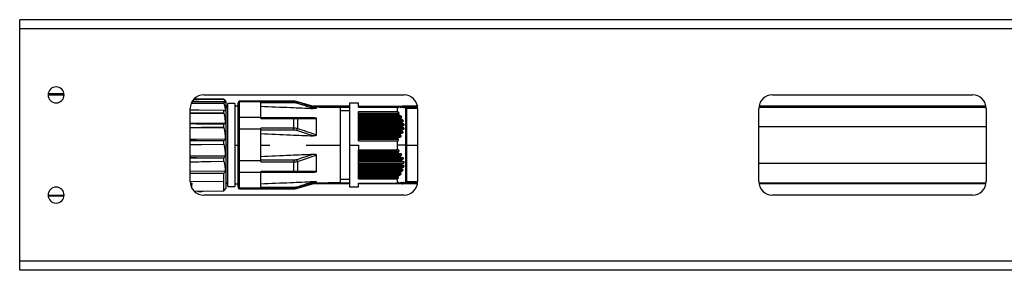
# Model space of a CAD drawing. Header units: millimetres. Extents: x -420 to 2302, y 443 to 882.
# Tile 2 of 16: x -155 to 62, y 443 to 498. Entities that reach past the tile are written whole.
import ezdxf

# ---------------------------------------------------------------- set-up
doc = ezdxf.new("R2010")
doc.units = ezdxf.units.MM

# ---------------------------------------------------------------- blocks, each defined once
blk = doc.blocks.new('Drawing View3')
at = {"color": 7, "linetype": 'Continuous', "lineweight": 25}
for p, q in [((837.5, 31.5), (-162.5, 31.5)), ((-162.5, 29.5), (-162.5, 31.5)), ((837.5, 29.5), (-162.5, 29.5)), ((-162.5, -21.5), (-162.5, 29.5)), ((-152.76, 15.2), (-156.24, 15.2)), ((-156.25, 15), (-152.75, 15)), ((-117.59, 13.15), (-124.76, 13.18)), ((-117.59, 13.98), (-124.19, 14.05)), ((-117.64, 14.04), (-124.11, 14.13)), ((-122, 15), (-78, 15)), ((-117.64, 14.04), (-117.64, 14.04)), ((-117.64, 14.04), (-117.2, 13.54)), ((-117.64, 13.22), (-117.64, 13.46)), ((-117.59, 13.98), (-117.6, 13.99)), ((-117.59, 13.15), (-117.6, 13.15)), ((-117.2, 13.54), (-117.2, -5.54)), ((-115.2, 13.1), (-116.7, 13.1)), ((-116.7, -5.1), (-116.7, 13.1)), ((-115.2, 13.1), (-115.2, -5.1)), ((-114.5, 13.3), (-114.5, 13.2)), ((-114.5, 9.78), (-114.5, 13.2)), ((-102.22, 13.6), (-114.2, 13.6)), ((-114.2, 13.6), (-114.2, 13.49)), ((-114.2, 10.01), (-114.2, 13.49)), ((-109.5, 13.49), (-114.2, 13.49)), ((-102.22, 13.52), (-109.5, 13.52)), ((-109.5, 13.52), (-109.5, 13.49)), ((-109.5, 10.01), (-109.5, 13.49)), ((-102.22, 13.28), (-109.5, 13.28)), ((-102.22, 13.52), (-102.22, 13.6)), ((-102.22, 13.28), (-102.22, 13.52)), ((-97.3, 12.32), (-101.4, 13.49)), ((-101.4, 13.49), (-101.4, 13.4)), ((-88, 13.15), (-90, 13.15)), ((-90, 13.15), (-90, 4)), ((-88, 12.33), (-88, 13.15)), ((3, 15), (47, 15)), ((-125, -4), (-125, 12)), ((-117.59, 11), (-125, 10.98)), ((-117.64, 11.07), (-117.64, 11.54)), ((-117.59, 11), (-117.6, 11)), ((-116.7, 12.5), (-117.2, 12.5)), ((-117.2, 12.3), (-116.7, 12.3)), ((-116.7, 12.2), (-117.2, 12.2)), ((-114.5, 12.5), (-115.2, 12.5)), ((-90, 12.5), (-97.92, 12.5)), ((-92, 12.14), (-97.3, 12.32)), ((-97.3, 12.32), (-97.3, 12.05)), ((-96.61, 12.3), (-90, 12.3)), ((-92, 12.14), (-92, 4)), ((-90, 11.5), (-92, 11.5)), ((-88, 12.5), (-79.36, 12.5)), ((-88, 12.37), (-79.3, 12.37)), ((-88, 12.33), (-79.5, 12.33)), ((-88, 11.34), (-79.5, 11.34)), ((-88, 4.89), (-88, 11.34)), ((-79.17, 10.94), (-88, 10.94)), ((-79.5, 12.33), (-79.5, 11.34)), ((-79.28, 12.5), (-78.84, 12.5)), ((-78.95, 12.37), (-78.73, 12.37)), ((-78.78, 12.5), (-78.51, 12.5)), ((-78.49, 12.37), (-78.35, 12.37)), ((-78.47, 12.5), (-78.37, 12.5)), ((-78.37, 12.5), (-78.36, 12.5)), ((-77.62, 12.07), (-78.36, 12.5)), ((-75.04, 12.5), (-78.36, 12.5)), ((-78.22, 12.37), (-78.17, 12.37)), ((-78.02, 12.3), (-75.02, 12.3)), ((-77.62, 4), (-77.62, 12.07)), ((-75, 12), (-77.37, 12)), ((-77.37, 4), (-77.37, 12)), ((-75, 12), (-75, -4)), ((0, -4), (0, 12)), ((0.02, 12.3), (49.98, 12.3)), ((49.96, 12.5), (0.04, 12.5)), ((50, 12), (50, -4)), ((-117.32, 8.69), (-125, 8.78)), ((-114.5, 7.42), (-114.5, 9.78)), ((-114.2, 7.47), (-114.2, 10.01)), ((-109.5, 10.01), (-114.2, 10.01)), ((-109.5, 9.82), (-109.5, 10.01)), ((-109.5, 10.01), (-102.22, 10.01)), ((-109.5, 9.82), (-102.22, 9.82)), ((-102.22, 10.01), (-102.22, 9.82)), ((-102.22, 7.7), (-102.22, 9.82)), ((-101.4, 9.81), (-101.4, 7.59)), ((-97.3, 9.85), (-97.3, 6.2)), ((-79.24, 10.82), (-88, 10.82)), ((-88, 10.7), (-79.17, 10.7)), ((-88, 10.45), (-78.85, 10.45)), ((-78.64, 10.08), (-88, 10.08)), ((-78.76, 9.95), (-88, 9.95)), ((-88, 9.84), (-78.71, 9.84)), ((-88, 9.59), (-78.42, 9.59)), ((-78.3, 9.21), (-88, 9.21)), ((-78.46, 9.09), (-88, 9.09)), ((-88, 8.97), (-78.44, 8.97)), ((-88, 8.72), (-78.19, 8.72)), ((-117.59, 7.85), (-125, 7.78)), ((-117.64, 7.92), (-117.64, 8.53)), ((-117.59, 7.85), (-117.6, 7.85)), ((-114.5, 0.58), (-114.5, 7.42)), ((-114.2, 0.53), (-114.2, 7.47)), ((-109.5, 7.47), (-114.2, 7.47)), ((-102.22, 7.7), (-109.5, 7.7)), ((-109.5, 7.47), (-109.5, 7.7)), ((-109.5, 0.53), (-109.5, 7.47)), ((-102.22, 7.26), (-109.5, 7.26)), ((-102.22, 7.26), (-102.22, 7.7)), ((-78.16, 8.35), (-88, 8.35)), ((-78.37, 8.22), (-88, 8.22)), ((-88, 8.11), (-78.37, 8.11)), ((-88, 7.86), (-78.17, 7.86)), ((-78.22, 7.48), (-88, 7.48)), ((-78.48, 7.36), (-88, 7.36)), ((-88, 7.24), (-78.51, 7.24)), ((-88, 6.99), (-78.35, 6.99)), ((-78.49, 6.61), (-88, 6.61)), ((-117.32, 5.2), (-125, 5.26)), ((-117.64, 4.2), (-117.64, 4.88)), ((-78.79, 6.49), (-88, 6.49)), ((-88, 6.37), (-78.84, 6.37)), ((-88, 6.12), (-78.73, 6.12)), ((-78.95, 5.75), (-88, 5.75)), ((-79.28, 5.62), (-88, 5.62)), ((-88, 5.51), (-79.36, 5.51)), ((-88, 5.26), (-79.3, 5.26)), ((-88, 4.89), (-79.5, 4.89)), ((-79.5, 4.89), (-79.5, 4)), ((-117.59, 4.15), (-117.6, 4.15)), ((-116.7, 4), (-117.2, 4)), ((-115.2, 4), (-114.5, 4)), ((-109.5, 4), (-107.5, 4)), ((-99.5, 4), (-92, 4)), ((-92, 4), (-92, -4.14)), ((-90, 4), (-88, 4)), ((-90, 4), (-90, -5.15)), ((-88, 4), (-88, 2.94)), ((-88, 2.94), (-79.5, 2.94)), ((-88, -3.44), (-88, 2.94)), ((-79.17, 2.57), (-88, 2.57)), ((-79.24, 2.32), (-88, 2.32)), ((-88, 2.2), (-79.17, 2.2)), ((-79.5, 4), (-79.5, 2.94)), ((-77.62, 4), (-79.5, 4)), ((-79.46, 2.94), (-79.5, 2.94)), ((-77.37, 4), (-77.62, 4)), ((-77.62, -4.07), (-77.62, 4)), ((-77.37, 4), (-75, 4)), ((-77.37, -4), (-77.37, 4)), ((-117.32, 1.55), (-125, 1.56)), ((-117.64, 0.45), (-117.64, 1.1)), ((-117.59, 0.43), (-117.6, 0.43)), ((-114.5, -1.78), (-114.5, 0.58)), ((-114.2, -2.01), (-114.2, 0.53)), ((-109.5, 0.53), (-114.2, 0.53)), ((-109.5, 0.74), (-102.22, 0.74)), ((-109.5, 0.3), (-109.5, 0.53)), ((-109.5, 0.3), (-102.22, 0.3)), ((-102.22, 0.74), (-102.22, 0.3)), ((-102.22, -1.82), (-102.22, 0.3)), ((-101.4, 0.41), (-97.3, 1.8)), ((-101.4, 0.41), (-101.4, -1.81)), ((-97.3, 1.8), (-97.3, -1.85)), ((-88, 2.08), (-78.85, 2.08)), ((-78.64, 1.7), (-88, 1.7)), ((-78.76, 1.45), (-88, 1.45)), ((-88, 1.34), (-78.71, 1.34)), ((-88, 1.21), (-78.42, 1.21)), ((-78.3, 0.84), (-88, 0.84)), ((-78.46, 0.59), (-88, 0.59)), ((-88, 0.47), (-78.44, 0.47)), ((-88, 0.35), (-78.19, 0.35)), ((-117.32, -1.76), (-125, -1.78)), ((-114.5, -5.2), (-114.5, -1.78)), ((-109.5, -2.01), (-114.2, -2.01)), ((-114.2, -5.49), (-114.2, -2.01)), ((-102.22, -1.82), (-109.5, -1.82)), ((-109.5, -2.01), (-109.5, -1.82)), ((-102.22, -2.01), (-109.5, -2.01)), ((-109.5, -5.49), (-109.5, -2.01)), ((-102.22, -2.01), (-102.22, -1.82)), ((-78.16, -0.03), (-88, -0.03)), ((-78.37, -0.28), (-88, -0.28)), ((-88, -0.39), (-78.37, -0.39)), ((-88, -0.52), (-78.17, -0.52)), ((-78.22, -0.89), (-88, -0.89)), ((-78.48, -1.14), (-88, -1.14)), ((-88, -1.26), (-78.51, -1.26)), ((-88, -1.39), (-78.35, -1.39)), ((-78.49, -1.76), (-88, -1.76)), ((-78.79, -2.01), (-88, -2.01)), ((-88, -2.13), (-78.84, -2.13)), ((-125, -3.99), (-117.64, -3.91)), ((-117.64, -3.91), (-117.64, -2.27)), ((-117.64, -6.04), (-117.64, -3.91)), ((-117.2, -4.2), (-116.7, -4.2)), ((-117.2, -4.3), (-116.7, -4.3)), ((-101.4, -5.49), (-97.3, -4.32)), ((-97.3, -4.05), (-97.3, -4.32)), ((-97.3, -4.32), (-92, -4.14)), ((-96.61, -4.3), (-90, -4.3)), ((-92, -3.5), (-90, -3.5)), ((-88, -2.25), (-78.73, -2.25)), ((-78.95, -2.63), (-88, -2.63)), ((-79.28, -2.88), (-88, -2.88)), ((-88, -2.99), (-79.36, -2.99)), ((-88, -3.12), (-79.3, -3.12)), ((-88, -3.44), (-79.5, -3.44)), ((-79.5, -3.44), (-79.5, -4.4)), ((-78.36, -4.5), (-77.62, -4.07)), ((-78.02, -4.3), (-75.02, -4.3)), ((-77.37, -4), (-75, -4)), ((0.02, -4.3), (49.98, -4.3)), ((-124.93, -4.4), (-124.63, -4.4)), ((-124.88, -4.64), (-124.63, -4.64)), ((-124.63, -4.4), (-124.63, -4.64)), ((-124.63, -5.44), (-124.63, -4.64)), ((-124.11, -6.13), (-117.64, -6.04)), ((-122.47, -6.11), (-122.47, -6.2)), ((-122.13, -6.19), (-122.47, -6.2)), ((-122.13, -6.11), (-122.13, -6.19)), ((-117.64, -6.04), (-117.2, -5.54)), ((-116.7, -4.5), (-117.2, -4.5)), ((-116.7, -5.1), (-115.2, -5.1)), ((-115.2, -4.5), (-114.5, -4.5)), ((-114.5, -5.2), (-114.5, -5.3)), ((-109.5, -5.49), (-114.2, -5.49)), ((-114.2, -5.49), (-114.2, -5.6)), ((-114.2, -5.6), (-102.22, -5.6)), ((-109.5, -5.28), (-102.22, -5.28)), ((-109.5, -5.49), (-109.5, -5.52)), ((-109.5, -5.52), (-102.22, -5.52)), ((-102.22, -5.28), (-102.22, -5.52)), ((-102.22, -5.6), (-102.22, -5.52)), ((-101.4, -5.4), (-101.4, -5.49)), ((-90, -4.5), (-97.92, -4.5)), ((-90, -5.15), (-88, -5.15)), ((-88, -4.4), (-79.5, -4.4)), ((-88, -5.15), (-88, -4.4)), ((-79.24, -4.5), (-88, -4.5)), ((-79.17, -4.38), (-79.45, -4.38)), ((-78.76, -4.5), (-79.16, -4.5)), ((-78.64, -4.38), (-78.85, -4.38)), ((-78.46, -4.5), (-78.7, -4.5)), ((-78.37, -4.5), (-78.43, -4.5)), ((-78.3, -4.38), (-78.42, -4.38)), ((-75.04, -4.5), (-78.37, -4.5)), ((-78.16, -4.38), (-78.19, -4.38)), ((49.96, -4.5), (0.04, -4.5)), ((-156.25, -7), (-152.75, -7)), ((-152.76, -7.2), (-156.24, -7.2)), ((-78, -7), (-122, -7)), ((47, -7), (3, -7)), ((837.5, -21.5), (-162.5, -21.5)), ((-162.5, -23.5), (-162.5, -21.5)), ((837.5, -23.5), (-162.5, -23.5))]:
    blk.add_line(p, q, dxfattribs=at)
at = {"color": 7, "linetype": 'Continuous', "lineweight": 25, "flags": 128}
for points in [[(-124.74, 13.2), (-122.51, 13.18), (-117.6, 13.15)], [(-124.7, 13.27), (-122.54, 13.25), (-117.64, 13.22)], [(-117.64, 13.47), (-123.1, 13.55), (-124.49, 13.57)], [(-117.64, 13.46), (-123.66, 13.56), (-124.49, 13.57)], [(-124.14, 14.07), (-122.51, 14.05), (-117.6, 13.99)], [(-124.11, 14.13), (-122.54, 14.1), (-117.64, 14.04)], [(-117.64, 11.55), (-123.1, 11.63), (-125, 11.66)], [(-117.64, 11.55), (-123.66, 11.64), (-125, 11.66)], [(-117.64, 11.54), (-123.66, 11.63), (-125, 11.64)], [(-125, 11.07), (-122.54, 11.07), (-117.64, 11.07)], [(-125, 11), (-122.51, 11), (-117.6, 11)], [(-101.54, 10.01), (-101.52, 10.01), (-101.5, 10), (-101.48, 9.98), (-101.46, 9.96), (-101.44, 9.93), (-101.43, 9.9), (-101.41, 9.85), (-101.4, 9.81)], [(-117.63, 8.56), (-123.66, 8.63), (-125, 8.64)], [(-117.64, 8.53), (-123.66, 8.6), (-125, 8.62)], [(-125, 7.86), (-122.54, 7.88), (-117.64, 7.92)], [(-125, 7.79), (-122.51, 7.81), (-117.6, 7.85)], [(-117.63, 4.91), (-123.66, 4.96), (-125, 4.97)], [(-117.64, 4.88), (-123.66, 4.92), (-125, 4.93)], [(-125, 4.1), (-122.54, 4.13), (-117.64, 4.2)], [(-125, 4.05), (-122.51, 4.08), (-117.6, 4.15)], [(-117.63, 1.14), (-123.66, 1.15), (-125, 1.15)], [(-117.64, 1.1), (-123.66, 1.11), (-125, 1.11)], [(-125, 0.32), (-122.54, 0.36), (-117.64, 0.45)], [(-125, 0.29), (-123.21, 0.32), (-117.62, 0.42)], [(-101.54, -2.01), (-101.52, -2.01), (-101.5, -2), (-101.48, -1.98), (-101.46, -1.96), (-101.44, -1.93), (-101.43, -1.9), (-101.41, -1.85), (-101.4, -1.81)], [(-117.63, -2.23), (-123.66, -2.25), (-125, -2.26)], [(-117.64, -2.27), (-123.66, -2.29), (-125, -2.3)]]:
    blk.add_lwpolyline(points, dxfattribs=at)
at = {"color": 7, "linetype": 'Continuous', "lineweight": 25}
for centre, radius, start, end in [((-154.5, 15), 1.75, 0, 180), ((-154.5, 15), 1.75, 180, 0), ((-122, 12), 3, 90, 180), ((-114.2, 13.3), 0.3, 90, 180), ((-102.22, 10.6), 3, 74.1808, 90), ((-101.04, 13.03), 0.515, 134.1069, 163.8512), ((-78, 12), 3, 0, 90), ((3, 12), 3, 90, 180), ((47, 12), 3, 0, 90), ((-77.37, 12.5), 0.5, 240.1011, 270), ((-104.11, 8.21), 2.78, 337.8142, 347.1681), ((-104.11, -0.21), 2.78, 12.8319, 22.1858), ((-122, -4), 3, 180, 270), ((-78, -4), 3, 270, 0), ((-77.37, -4.5), 0.5, 90, 119.8989), ((3, -4), 3, 180, 270), ((47, -4), 3, 270, 0), ((-154.5, -7), 1.75, 0, 180), ((-114.2, -5.3), 0.3, 180, 270), ((-102.22, -2.6), 3, 270, 285.8192), ((-101.04, -5.03), 0.515, 196.1488, 225.8932), ((-154.5, -7), 1.75, 180, 0)]:
    blk.add_arc(centre, radius, start, end, dxfattribs=at)
for points, knots in [([(-117.6, 13.99), (-117.6, 13.99), (-117.62, 14.01), (-117.63, 14.02), (-117.64, 14.03), (-117.64, 14.03), (-117.64, 14.04), (-117.64, 14.04), (-117.64, 14.04)], [0, 0, 0, 0, 0.284635, 0.547516, 0.672315, 0.785046, 0.891881, 1, 1, 1, 1]), ([(-117.64, 13.46), (-117.64, 13.47), (-117.64, 13.47), (-117.64, 13.47), (-117.64, 13.47), (-117.63, 13.46), (-117.63, 13.46)], [0, 0, 0, 0, 0.238935, 0.474454, 0.723349, 1, 1, 1, 1]), ([(-117.6, 13.15), (-117.6, 13.16), (-117.62, 13.17), (-117.63, 13.19), (-117.64, 13.2), (-117.64, 13.21), (-117.64, 13.21), (-117.64, 13.21), (-117.64, 13.22)], [0, 0, 0, 0, 0.284635, 0.547516, 0.672315, 0.785046, 0.891881, 1, 1, 1, 1]), ([(-117.32, 13.24), (-117.38, 13.28), (-117.48, 13.35), (-117.58, 13.43), (-117.63, 13.46)], [0, 0, 0, 0, 0.55354, 1, 1, 1, 1]), ([(-117.59, 13.98), (-117.5, 13.84), (-117.33, 13.59), (-117.33, 13.34), (-117.32, 13.24)], [0, 0, 0, 0, 0.564903, 1, 1, 1, 1]), ([(-117.59, 13.15), (-117.5, 12.84), (-117.33, 12.29), (-117.33, 11.74), (-117.32, 11.5)], [0, 0, 0, 0, 0.564908, 1, 1, 1, 1]), ([(-114.2, 13.49), (-114.24, 13.48), (-114.33, 13.47), (-114.43, 13.39), (-114.49, 13.3), (-114.5, 13.23), (-114.5, 13.2)], [0, 0, 0, 0, 0.27985, 0.559464, 0.779885, 1, 1, 1, 1]), ([(-101.4, 13.4), (-101.55, 13.44), (-101.81, 13.51), (-102.09, 13.52), (-102.22, 13.52)], [0, 0, 0, 0, 0.555274, 1, 1, 1, 1]), ([(-101.54, 13.17), (-101.66, 13.21), (-101.88, 13.26), (-102.11, 13.27), (-102.22, 13.28)], [0, 0, 0, 0, 0.555879, 1, 1, 1, 1]), ([(-97.97, 12.02), (-98.59, 12.23), (-99.77, 12.62), (-100.97, 13), (-101.54, 13.17)], [0, 0, 0, 0, 0.524072, 1, 1, 1, 1]), ([(-97.3, 12.05), (-98, 12.29), (-99.36, 12.76), (-100.73, 13.19), (-101.4, 13.4)], [0, 0, 0, 0, 0.516624, 1, 1, 1, 1]), ([(-117.64, 11.54), (-117.64, 11.54), (-117.64, 11.54), (-117.64, 11.55), (-117.64, 11.55), (-117.63, 11.55), (-117.63, 11.55)], [0, 0, 0, 0, 0.238935, 0.474454, 0.723349, 1, 1, 1, 1]), ([(-117.6, 11), (-117.6, 11.01), (-117.62, 11.02), (-117.63, 11.03), (-117.64, 11.05), (-117.64, 11.06), (-117.64, 11.07), (-117.64, 11.07), (-117.64, 11.07)], [0, 0, 0, 0, 0.2846346, 0.5475162, 0.6723146, 0.7850457, 0.891881, 1, 1, 1, 1]), ([(-117.32, 11.5), (-117.38, 11.51), (-117.48, 11.53), (-117.58, 11.54), (-117.63, 11.55)], [0, 0, 0, 0, 0.55354, 1, 1, 1, 1]), ([(-117.59, 11), (-117.5, 10.57), (-117.33, 9.8), (-117.33, 9.02), (-117.32, 8.69)], [0, 0, 0, 0, 0.564908, 1, 1, 1, 1]), ([(-109.5, 12.51), (-107.32, 12.42), (-103.47, 12.26), (-99.63, 12.09), (-97.97, 12.02)], [0, 0, 0, 0, 0.568192, 1, 1, 1, 1]), ([(-97.3, 12.05), (-97.3, 12.05), (-97.3, 12.04), (-97.31, 12.04), (-97.33, 12.03), (-97.39, 12.02), (-97.61, 12.01), (-97.82, 12.01), (-97.97, 12.02)], [0, 0, 0, 0, 0.043303, 0.086096, 0.131336, 0.18155, 0.399158, 1, 1, 1, 1]), ([(-79.5, 12.33), (-79.44, 12.31), (-79.36, 12.27), (-79.27, 12.25), (-79.23, 12.25), (-79.21, 12.26), (-79.21, 12.26), (-79.21, 12.28), (-79.22, 12.3), (-79.24, 12.33), (-79.28, 12.36), (-79.3, 12.37)], [0, 0, 0, 0, 0.317831, 0.45481, 0.570714, 0.626552, 0.67536, 0.723812, 0.777336, 0.876184, 1, 1, 1, 1]), ([(-79.17, 10.94), (-79.15, 10.95), (-79.11, 10.95), (-79.08, 10.97), (-79.07, 10.98), (-79.07, 11.01), (-79.08, 11.03), (-79.1, 11.06), (-79.13, 11.1), (-79.19, 11.15), (-79.31, 11.25), (-79.42, 11.3), (-79.5, 11.34)], [0, 0, 0, 0, 0.124077, 0.173723, 0.222391, 0.265216, 0.309536, 0.357783, 0.411862, 0.522916, 0.665522, 1, 1, 1, 1]), ([(-79.36, 12.5), (-79.37, 12.5), (-79.38, 12.5), (-79.39, 12.49), (-79.39, 12.48), (-79.39, 12.47), (-79.37, 12.45), (-79.35, 12.42), (-79.32, 12.39), (-79.3, 12.37)], [0, 0, 0, 0, 0.1269838, 0.2428947, 0.3546143, 0.4697747, 0.5862974, 0.7108808, 1, 1, 1, 1]), ([(-79.36, 12.5), (-79.35, 12.5), (-79.32, 12.5), (-79.29, 12.5), (-79.28, 12.5)], [0, 0, 0, 0, 0.562421, 1, 1, 1, 1]), ([(-79.28, 12.5), (-79.26, 12.5), (-79.22, 12.49), (-79.11, 12.45), (-79.01, 12.4), (-78.95, 12.37)], [0, 0, 0, 0, 0.2312123, 0.500004, 1, 1, 1, 1]), ([(-79.17, 10.94), (-79.19, 10.94), (-79.23, 10.94), (-79.26, 10.92), (-79.27, 10.9), (-79.27, 10.87), (-79.26, 10.85), (-79.25, 10.83), (-79.24, 10.82)], [0, 0, 0, 0, 0.291619, 0.533428, 0.64911, 0.760416, 0.875022, 1, 1, 1, 1]), ([(-78.95, 12.37), (-78.89, 12.34), (-78.79, 12.3), (-78.69, 12.26), (-78.64, 12.25), (-78.62, 12.25), (-78.61, 12.26), (-78.61, 12.27), (-78.63, 12.29), (-78.67, 12.33), (-78.71, 12.36), (-78.73, 12.37)], [0, 0, 0, 0, 0.320598, 0.451502, 0.569608, 0.621553, 0.670236, 0.71852, 0.769336, 0.871321, 1, 1, 1, 1]), ([(-78.84, 12.5), (-78.85, 12.5), (-78.85, 12.5), (-78.86, 12.49), (-78.85, 12.48), (-78.84, 12.46), (-78.8, 12.42), (-78.75, 12.39), (-78.73, 12.37)], [0, 0, 0, 0, 0.115465, 0.224046, 0.333104, 0.449912, 0.699437, 1, 1, 1, 1]), ([(-78.84, 12.5), (-78.83, 12.5), (-78.81, 12.5), (-78.79, 12.5), (-78.79, 12.5)], [0, 0, 0, 0, 0.562317, 1, 1, 1, 1]), ([(-78.79, 12.5), (-78.77, 12.5), (-78.74, 12.49), (-78.63, 12.45), (-78.55, 12.4), (-78.49, 12.37)], [0, 0, 0, 0, 0.227055, 0.494854, 1, 1, 1, 1]), ([(-78.51, 12.5), (-78.51, 12.5), (-78.51, 12.5), (-78.51, 12.49), (-78.5, 12.48), (-78.47, 12.46), (-78.42, 12.42), (-78.38, 12.39), (-78.35, 12.37)], [0, 0, 0, 0, 0.104249, 0.206454, 0.313421, 0.431139, 0.690593, 1, 1, 1, 1]), ([(-78.51, 12.5), (-78.5, 12.5), (-78.49, 12.5), (-78.48, 12.5), (-78.48, 12.5)], [0, 0, 0, 0, 0.561072, 1, 1, 1, 1]), ([(-78.49, 12.37), (-78.43, 12.34), (-78.34, 12.3), (-78.24, 12.26), (-78.21, 12.25), (-78.19, 12.25), (-78.19, 12.26), (-78.2, 12.27), (-78.23, 12.29), (-78.27, 12.33), (-78.32, 12.36), (-78.35, 12.37)], [0, 0, 0, 0, 0.3095707, 0.4365787, 0.5458126, 0.5937847, 0.6409808, 0.6902139, 0.7439782, 0.8567542, 1, 1, 1, 1]), ([(-78.48, 12.5), (-78.48, 12.5), (-78.47, 12.5), (-78.44, 12.49), (-78.37, 12.45), (-78.28, 12.41), (-78.22, 12.37)], [0, 0, 0, 0, 0.091717, 0.192524, 0.430858, 1, 1, 1, 1]), ([(-78.37, 12.5), (-78.37, 12.5), (-78.37, 12.5), (-78.34, 12.48), (-78.28, 12.44), (-78.22, 12.4), (-78.17, 12.37)], [0, 0, 0, 0, 0.147683, 0.308373, 0.489419, 1, 1, 1, 1]), ([(-78.22, 12.37), (-78.16, 12.34), (-78.07, 12.29), (-78, 12.26), (-77.98, 12.25), (-77.97, 12.25), (-77.97, 12.25), (-77.98, 12.26), (-78.02, 12.28), (-78.08, 12.32), (-78.14, 12.36), (-78.17, 12.37)], [0, 0, 0, 0, 0.307042, 0.430657, 0.485921, 0.537942, 0.577773, 0.620304, 0.719364, 0.84446, 1, 1, 1, 1]), ([(-117.32, 8.69), (-117.38, 8.66), (-117.48, 8.62), (-117.58, 8.58), (-117.63, 8.56)], [0, 0, 0, 0, 0.55354, 1, 1, 1, 1]), ([(-114.5, 9.78), (-114.5, 9.8), (-114.5, 9.83), (-114.47, 9.89), (-114.43, 9.94), (-114.37, 9.98), (-114.3, 10.01), (-114.24, 10.01), (-114.2, 10.01)], [0, 0, 0, 0, 0.140692, 0.269722, 0.492021, 0.624524, 0.753466, 1, 1, 1, 1]), ([(-102.22, 10.01), (-102.09, 10.01), (-101.85, 10.01), (-101.63, 10.01), (-101.54, 10.01)], [0, 0, 0, 0, 0.5634605, 1, 1, 1, 1]), ([(-102.22, 9.82), (-102.06, 9.82), (-101.78, 9.82), (-101.52, 9.81), (-101.4, 9.81)], [0, 0, 0, 0, 0.564116, 1, 1, 1, 1]), ([(-101.54, 10.01), (-100.92, 10.01), (-99.73, 10.01), (-98.54, 10.01), (-97.97, 10.01)], [0, 0, 0, 0, 0.515571, 1, 1, 1, 1]), ([(-101.4, 9.81), (-100.7, 9.82), (-99.33, 9.83), (-97.97, 9.85), (-97.3, 9.85)], [0, 0, 0, 0, 0.507191, 1, 1, 1, 1]), ([(-97.97, 10.01), (-97.81, 10.01), (-97.61, 10.01), (-97.39, 9.96), (-97.33, 9.92), (-97.31, 9.9), (-97.3, 9.88), (-97.3, 9.86), (-97.3, 9.85)], [0, 0, 0, 0, 0.606982, 0.821792, 0.870893, 0.915276, 0.95737, 1, 1, 1, 1]), ([(-79.17, 10.7), (-79.18, 10.73), (-79.21, 10.76), (-79.23, 10.8), (-79.24, 10.82)], [0, 0, 0, 0, 0.557513, 1, 1, 1, 1]), ([(-79.17, 10.7), (-79.15, 10.68), (-79.11, 10.63), (-79, 10.54), (-78.91, 10.49), (-78.85, 10.45)], [0, 0, 0, 0, 0.230381, 0.498978, 1, 1, 1, 1]), ([(-78.64, 10.08), (-78.61, 10.08), (-78.57, 10.08), (-78.53, 10.11), (-78.51, 10.13), (-78.51, 10.16), (-78.52, 10.18), (-78.54, 10.22), (-78.58, 10.27), (-78.69, 10.36), (-78.78, 10.42), (-78.85, 10.45)], [0, 0, 0, 0, 0.139235, 0.245422, 0.294926, 0.342114, 0.389691, 0.440297, 0.547276, 0.682165, 1, 1, 1, 1]), ([(-78.76, 9.95), (-78.77, 9.97), (-78.78, 9.99), (-78.77, 10.03), (-78.74, 10.06), (-78.7, 10.08), (-78.66, 10.08), (-78.64, 10.08)], [0, 0, 0, 0, 0.166445, 0.328319, 0.502383, 0.735191, 1, 1, 1, 1]), ([(-78.71, 9.84), (-78.72, 9.86), (-78.74, 9.9), (-78.75, 9.94), (-78.76, 9.95)], [0, 0, 0, 0, 0.558026, 1, 1, 1, 1]), ([(-78.71, 9.84), (-78.7, 9.81), (-78.66, 9.76), (-78.56, 9.67), (-78.48, 9.62), (-78.42, 9.59)], [0, 0, 0, 0, 0.226258, 0.493855, 1, 1, 1, 1]), ([(-78.46, 9.09), (-78.47, 9.1), (-78.47, 9.12), (-78.46, 9.14), (-78.45, 9.16), (-78.42, 9.19), (-78.37, 9.21), (-78.32, 9.21), (-78.3, 9.21)], [0, 0, 0, 0, 0.101041, 0.203349, 0.311717, 0.430206, 0.68207, 1, 1, 1, 1]), ([(-78.44, 8.97), (-78.44, 8.99), (-78.45, 9.03), (-78.46, 9.07), (-78.46, 9.09)], [0, 0, 0, 0, 0.558428, 1, 1, 1, 1]), ([(-78.44, 8.97), (-78.44, 8.96), (-78.43, 8.94), (-78.41, 8.9), (-78.33, 8.81), (-78.25, 8.76), (-78.19, 8.72)], [0, 0, 0, 0, 0.095207, 0.195971, 0.430437, 1, 1, 1, 1]), ([(-78.3, 9.21), (-78.27, 9.21), (-78.22, 9.22), (-78.17, 9.24), (-78.15, 9.26), (-78.13, 9.29), (-78.13, 9.31), (-78.14, 9.34), (-78.16, 9.37), (-78.19, 9.42), (-78.27, 9.5), (-78.36, 9.55), (-78.42, 9.59)], [0, 0, 0, 0, 0.1437799, 0.2573737, 0.3127668, 0.3630857, 0.4107698, 0.4586628, 0.5115639, 0.5673082, 0.6929085, 1, 1, 1, 1]), ([(-78.16, 8.35), (-78.12, 8.35), (-78.07, 8.35), (-78.01, 8.37), (-77.97, 8.4), (-77.96, 8.43), (-77.95, 8.45), (-77.95, 8.48), (-77.96, 8.52), (-77.99, 8.56), (-78.06, 8.64), (-78.14, 8.69), (-78.19, 8.72)], [0, 0, 0, 0, 0.162618, 0.28994, 0.355094, 0.407481, 0.459515, 0.511046, 0.554621, 0.603328, 0.720798, 1, 1, 1, 1]), ([(-117.64, 8.53), (-117.64, 8.53), (-117.64, 8.54), (-117.64, 8.55), (-117.64, 8.55), (-117.63, 8.56), (-117.63, 8.56)], [0, 0, 0, 0, 0.238935, 0.474454, 0.723349, 1, 1, 1, 1]), ([(-117.6, 7.85), (-117.6, 7.86), (-117.62, 7.86), (-117.63, 7.88), (-117.64, 7.89), (-117.64, 7.9), (-117.64, 7.91), (-117.64, 7.91), (-117.64, 7.92)], [0, 0, 0, 0, 0.284635, 0.547516, 0.672315, 0.785046, 0.891881, 1, 1, 1, 1]), ([(-117.59, 7.85), (-117.5, 7.36), (-117.33, 6.48), (-117.33, 5.59), (-117.32, 5.2)], [0, 0, 0, 0, 0.564908, 1, 1, 1, 1]), ([(-114.2, 7.47), (-114.24, 7.47), (-114.33, 7.47), (-114.43, 7.45), (-114.49, 7.44), (-114.5, 7.42), (-114.5, 7.42)], [0, 0, 0, 0, 0.27985, 0.559464, 0.779885, 1, 1, 1, 1]), ([(-109.5, 6.5), (-107.32, 6.4), (-103.47, 6.24), (-99.63, 6.08), (-97.97, 6.01)], [0, 0, 0, 0, 0.568192, 1, 1, 1, 1]), ([(-101.4, 7.59), (-101.55, 7.63), (-101.81, 7.69), (-102.09, 7.7), (-102.22, 7.7)], [0, 0, 0, 0, 0.555274, 1, 1, 1, 1]), ([(-101.54, 7.16), (-101.66, 7.19), (-101.88, 7.25), (-102.11, 7.26), (-102.22, 7.26)], [0, 0, 0, 0, 0.555879, 1, 1, 1, 1]), ([(-97.97, 6.01), (-98.58, 6.21), (-99.77, 6.61), (-100.96, 6.98), (-101.54, 7.16)], [0, 0, 0, 0, 0.519406, 1, 1, 1, 1]), ([(-97.3, 6.2), (-97.99, 6.44), (-99.35, 6.93), (-100.73, 7.37), (-101.4, 7.59)], [0, 0, 0, 0, 0.510221, 1, 1, 1, 1]), ([(-78.79, 6.49), (-78.77, 6.51), (-78.74, 6.56), (-78.63, 6.6), (-78.55, 6.61), (-78.49, 6.61)], [0, 0, 0, 0, 0.227055, 0.494854, 1, 1, 1, 1]), ([(-78.51, 7.24), (-78.5, 7.26), (-78.49, 7.3), (-78.48, 7.34), (-78.48, 7.36)], [0, 0, 0, 0, 0.561072, 1, 1, 1, 1]), ([(-78.51, 7.24), (-78.51, 7.23), (-78.51, 7.21), (-78.51, 7.18), (-78.5, 7.14), (-78.47, 7.1), (-78.42, 7.04), (-78.38, 7.01), (-78.35, 6.99)], [0, 0, 0, 0, 0.104249, 0.206454, 0.313421, 0.431139, 0.690593, 1, 1, 1, 1]), ([(-78.49, 6.61), (-78.43, 6.62), (-78.34, 6.63), (-78.24, 6.68), (-78.21, 6.72), (-78.19, 6.77), (-78.19, 6.8), (-78.2, 6.83), (-78.23, 6.88), (-78.27, 6.94), (-78.32, 6.97), (-78.35, 6.99)], [0, 0, 0, 0, 0.309571, 0.436579, 0.545813, 0.593785, 0.640981, 0.690214, 0.743978, 0.856754, 1, 1, 1, 1]), ([(-78.48, 7.36), (-78.48, 7.36), (-78.47, 7.38), (-78.44, 7.42), (-78.37, 7.47), (-78.28, 7.48), (-78.22, 7.48)], [0, 0, 0, 0, 0.091717, 0.192524, 0.430858, 1, 1, 1, 1]), ([(-78.37, 8.22), (-78.37, 8.24), (-78.36, 8.27), (-78.34, 8.3), (-78.27, 8.34), (-78.2, 8.34), (-78.16, 8.35)], [0, 0, 0, 0, 0.146904, 0.308017, 0.489413, 1, 1, 1, 1]), ([(-78.37, 8.11), (-78.37, 8.13), (-78.37, 8.17), (-78.37, 8.2), (-78.37, 8.22)], [0, 0, 0, 0, 0.560266, 1, 1, 1, 1]), ([(-78.37, 8.11), (-78.37, 8.09), (-78.37, 8.06), (-78.34, 8.01), (-78.28, 7.93), (-78.22, 7.89), (-78.17, 7.86)], [0, 0, 0, 0, 0.147683, 0.308373, 0.489419, 1, 1, 1, 1]), ([(-78.22, 7.48), (-78.16, 7.48), (-78.07, 7.49), (-78, 7.54), (-77.98, 7.58), (-77.97, 7.61), (-77.97, 7.64), (-77.98, 7.68), (-78.02, 7.74), (-78.08, 7.8), (-78.14, 7.84), (-78.17, 7.86)], [0, 0, 0, 0, 0.307042, 0.430657, 0.485921, 0.537942, 0.577773, 0.620304, 0.719364, 0.84446, 1, 1, 1, 1]), ([(50, 8), (38.17, 8), (22.02, 8), (5.35, 8), (0.51, 8), (0, 8)], [0, 0, 0, 0, 0.709708, 0.969375, 1, 1, 1, 1]), ([(-117.64, 4.88), (-117.64, 4.88), (-117.64, 4.89), (-117.64, 4.9), (-117.64, 4.9), (-117.63, 4.91), (-117.63, 4.91)], [0, 0, 0, 0, 0.238935, 0.474454, 0.7233487, 1, 1, 1, 1]), ([(-117.32, 5.2), (-117.38, 5.15), (-117.48, 5.05), (-117.58, 4.95), (-117.63, 4.91)], [0, 0, 0, 0, 0.55354, 1, 1, 1, 1]), ([(-97.3, 6.2), (-97.3, 6.19), (-97.3, 6.17), (-97.31, 6.14), (-97.33, 6.11), (-97.39, 6.06), (-97.61, 6), (-97.82, 6), (-97.97, 6.01)], [0, 0, 0, 0, 0.043301, 0.086094, 0.131334, 0.181549, 0.399158, 1, 1, 1, 1]), ([(-79.5, 4.89), (-79.44, 4.9), (-79.36, 4.92), (-79.27, 4.97), (-79.23, 5.02), (-79.21, 5.06), (-79.21, 5.09), (-79.21, 5.12), (-79.22, 5.16), (-79.24, 5.21), (-79.28, 5.24), (-79.3, 5.26)], [0, 0, 0, 0, 0.317831, 0.45481, 0.570714, 0.626552, 0.67536, 0.723812, 0.777336, 0.876184, 1, 1, 1, 1]), ([(-79.36, 5.51), (-79.37, 5.5), (-79.38, 5.48), (-79.39, 5.45), (-79.39, 5.41), (-79.39, 5.38), (-79.37, 5.35), (-79.35, 5.3), (-79.32, 5.28), (-79.3, 5.26)], [0, 0, 0, 0, 0.126984, 0.242895, 0.354614, 0.469775, 0.586297, 0.710881, 1, 1, 1, 1]), ([(-79.36, 5.51), (-79.35, 5.53), (-79.32, 5.57), (-79.29, 5.61), (-79.28, 5.62)], [0, 0, 0, 0, 0.562421, 1, 1, 1, 1]), ([(-79.28, 5.62), (-79.26, 5.64), (-79.22, 5.69), (-79.11, 5.74), (-79.01, 5.74), (-78.95, 5.75)], [0, 0, 0, 0, 0.231212, 0.500004, 1, 1, 1, 1]), ([(-78.95, 5.75), (-78.89, 5.75), (-78.79, 5.76), (-78.69, 5.81), (-78.64, 5.86), (-78.62, 5.9), (-78.61, 5.93), (-78.61, 5.97), (-78.63, 6.01), (-78.67, 6.07), (-78.71, 6.1), (-78.73, 6.12)], [0, 0, 0, 0, 0.320598, 0.451502, 0.569608, 0.621553, 0.670236, 0.71852, 0.769336, 0.871321, 1, 1, 1, 1]), ([(-78.84, 6.37), (-78.85, 6.36), (-78.85, 6.34), (-78.86, 6.31), (-78.85, 6.28), (-78.84, 6.23), (-78.8, 6.17), (-78.75, 6.14), (-78.73, 6.12)], [0, 0, 0, 0, 0.115465, 0.224046, 0.333104, 0.449912, 0.699437, 1, 1, 1, 1]), ([(-78.84, 6.37), (-78.83, 6.4), (-78.81, 6.43), (-78.79, 6.47), (-78.79, 6.49)], [0, 0, 0, 0, 0.562317, 1, 1, 1, 1]), ([(-117.6, 4.15), (-117.6, 4.15), (-117.62, 4.15), (-117.63, 4.16), (-117.64, 4.17), (-117.64, 4.18), (-117.64, 4.19), (-117.64, 4.2), (-117.64, 4.2)], [0, 0, 0, 0, 0.284635, 0.547516, 0.672315, 0.785046, 0.891881, 1, 1, 1, 1]), ([(-117.59, 4.15), (-117.5, 3.66), (-117.33, 2.8), (-117.33, 1.93), (-117.32, 1.55)], [0, 0, 0, 0, 0.564908, 1, 1, 1, 1]), ([(-79.17, 2.57), (-79.15, 2.59), (-79.11, 2.62), (-79.08, 2.67), (-79.07, 2.71), (-79.07, 2.74), (-79.08, 2.78), (-79.1, 2.81), (-79.13, 2.85), (-79.19, 2.89), (-79.28, 2.93), (-79.36, 2.93), (-79.4, 2.93)], [0, 0, 0, 0, 0.144648, 0.202525, 0.259263, 0.309188, 0.360855, 0.417101, 0.480146, 0.609613, 0.775862, 1, 1, 1, 1]), ([(-79.17, 2.57), (-79.19, 2.55), (-79.23, 2.52), (-79.26, 2.46), (-79.27, 2.41), (-79.27, 2.38), (-79.26, 2.35), (-79.25, 2.33), (-79.24, 2.32)], [0, 0, 0, 0, 0.291619, 0.533428, 0.64911, 0.760416, 0.875022, 1, 1, 1, 1]), ([(-79.17, 2.2), (-79.18, 2.23), (-79.21, 2.26), (-79.23, 2.3), (-79.24, 2.32)], [0, 0, 0, 0, 0.557513, 1, 1, 1, 1]), ([(-79.17, 2.2), (-79.15, 2.18), (-79.11, 2.14), (-79, 2.09), (-78.91, 2.08), (-78.85, 2.08)], [0, 0, 0, 0, 0.2303815, 0.4989779, 1, 1, 1, 1]), ([(-117.64, 1.1), (-117.64, 1.1), (-117.64, 1.11), (-117.64, 1.12), (-117.64, 1.13), (-117.63, 1.13), (-117.63, 1.14)], [0, 0, 0, 0, 0.238935, 0.474454, 0.723349, 1, 1, 1, 1]), ([(-117.6, 0.43), (-117.6, 0.42), (-117.62, 0.42), (-117.63, 0.42), (-117.64, 0.43), (-117.64, 0.44), (-117.64, 0.45), (-117.64, 0.45), (-117.64, 0.45)], [0, 0, 0, 0, 0.284635, 0.547516, 0.672315, 0.785046, 0.891881, 1, 1, 1, 1]), ([(-117.32, 1.55), (-117.38, 1.47), (-117.48, 1.33), (-117.58, 1.2), (-117.63, 1.14)], [0, 0, 0, 0, 0.55354, 1, 1, 1, 1]), ([(-117.59, 0.43), (-117.5, 0.02), (-117.33, -0.7), (-117.33, -1.44), (-117.32, -1.76)], [0, 0, 0, 0, 0.564908, 1, 1, 1, 1]), ([(-114.5, 0.58), (-114.5, 0.58), (-114.5, 0.57), (-114.47, 0.56), (-114.43, 0.55), (-114.37, 0.54), (-114.3, 0.53), (-114.24, 0.53), (-114.2, 0.53)], [0, 0, 0, 0, 0.14078, 0.269839, 0.492023, 0.624524, 0.753466, 1, 1, 1, 1]), ([(-109.5, 1.5), (-107.32, 1.6), (-103.47, 1.76), (-99.63, 1.92), (-97.97, 1.99)], [0, 0, 0, 0, 0.568192, 1, 1, 1, 1]), ([(-102.22, 0.74), (-102.09, 0.74), (-101.85, 0.75), (-101.63, 0.82), (-101.54, 0.84)], [0, 0, 0, 0, 0.56346, 1, 1, 1, 1]), ([(-102.22, 0.3), (-102.06, 0.3), (-101.78, 0.31), (-101.52, 0.38), (-101.4, 0.41)], [0, 0, 0, 0, 0.564116, 1, 1, 1, 1]), ([(-101.54, 0.84), (-100.86, 1.05), (-99.66, 1.43), (-98.48, 1.82), (-97.97, 1.99)], [0, 0, 0, 0, 0.568823, 1, 1, 1, 1]), ([(-97.97, 1.99), (-97.81, 2), (-97.61, 2), (-97.39, 1.94), (-97.33, 1.89), (-97.31, 1.86), (-97.3, 1.83), (-97.3, 1.81), (-97.3, 1.8)], [0, 0, 0, 0, 0.606983, 0.821792, 0.870887, 0.915267, 0.957364, 1, 1, 1, 1]), ([(-78.64, 1.7), (-78.61, 1.72), (-78.57, 1.76), (-78.53, 1.82), (-78.51, 1.87), (-78.51, 1.9), (-78.52, 1.93), (-78.54, 1.97), (-78.58, 2.02), (-78.69, 2.07), (-78.78, 2.07), (-78.85, 2.08)], [0, 0, 0, 0, 0.139235, 0.245422, 0.294926, 0.342114, 0.389691, 0.440297, 0.547276, 0.682165, 1, 1, 1, 1]), ([(-78.76, 1.45), (-78.77, 1.47), (-78.78, 1.5), (-78.77, 1.55), (-78.74, 1.6), (-78.7, 1.66), (-78.66, 1.69), (-78.64, 1.7)], [0, 0, 0, 0, 0.166445, 0.328319, 0.502383, 0.735191, 1, 1, 1, 1]), ([(-78.71, 1.34), (-78.72, 1.36), (-78.74, 1.4), (-78.75, 1.44), (-78.76, 1.45)], [0, 0, 0, 0, 0.558026, 1, 1, 1, 1]), ([(-78.71, 1.34), (-78.7, 1.32), (-78.66, 1.27), (-78.56, 1.22), (-78.48, 1.22), (-78.42, 1.21)], [0, 0, 0, 0, 0.226258, 0.493855, 1, 1, 1, 1]), ([(-78.46, 0.59), (-78.47, 0.6), (-78.47, 0.62), (-78.46, 0.65), (-78.45, 0.68), (-78.42, 0.73), (-78.37, 0.78), (-78.32, 0.82), (-78.3, 0.84)], [0, 0, 0, 0, 0.101041, 0.203349, 0.311717, 0.430206, 0.68207, 1, 1, 1, 1]), ([(-78.44, 0.47), (-78.44, 0.49), (-78.45, 0.53), (-78.46, 0.57), (-78.46, 0.59)], [0, 0, 0, 0, 0.558428, 1, 1, 1, 1]), ([(-78.44, 0.47), (-78.44, 0.46), (-78.43, 0.44), (-78.41, 0.41), (-78.33, 0.36), (-78.25, 0.35), (-78.19, 0.35)], [0, 0, 0, 0, 0.095207, 0.195971, 0.430437, 1, 1, 1, 1]), ([(-78.3, 0.84), (-78.27, 0.86), (-78.22, 0.89), (-78.17, 0.95), (-78.15, 0.99), (-78.13, 1.03), (-78.13, 1.06), (-78.14, 1.09), (-78.16, 1.12), (-78.19, 1.15), (-78.27, 1.2), (-78.36, 1.21), (-78.42, 1.21)], [0, 0, 0, 0, 0.14378, 0.257374, 0.312767, 0.363086, 0.41077, 0.458663, 0.511564, 0.567308, 0.692908, 1, 1, 1, 1]), ([(-78.16, -0.03), (-78.12, -0.01), (-78.07, 0.03), (-78.01, 0.09), (-77.97, 0.13), (-77.96, 0.17), (-77.95, 0.2), (-77.95, 0.23), (-77.96, 0.26), (-77.99, 0.29), (-78.06, 0.34), (-78.14, 0.34), (-78.19, 0.35)], [0, 0, 0, 0, 0.162618, 0.28994, 0.355094, 0.407481, 0.459515, 0.511046, 0.554621, 0.603328, 0.720798, 1, 1, 1, 1]), ([(0, 0), (9.33, 0), (26, 0), (42.66, 0), (50, 0)], [0, 0, 0, 0, 0.559604, 1, 1, 1, 1]), ([(-117.32, -1.76), (-117.38, -1.84), (-117.48, -2), (-117.58, -2.16), (-117.63, -2.23)], [0, 0, 0, 0, 0.55354, 1, 1, 1, 1]), ([(-114.2, -2.01), (-114.24, -2.01), (-114.33, -2), (-114.43, -1.94), (-114.49, -1.86), (-114.5, -1.81), (-114.5, -1.78)], [0, 0, 0, 0, 0.27985, 0.559464, 0.779885, 1, 1, 1, 1]), ([(-101.4, -1.81), (-101.55, -1.81), (-101.81, -1.82), (-102.09, -1.82), (-102.22, -1.82)], [0, 0, 0, 0, 0.555274, 1, 1, 1, 1]), ([(-101.54, -2.01), (-101.66, -2.01), (-101.88, -2.01), (-102.11, -2.01), (-102.22, -2.01)], [0, 0, 0, 0, 0.5558791, 1, 1, 1, 1]), ([(-97.97, -2.01), (-98.59, -2.01), (-99.77, -2.01), (-100.96, -2.01), (-101.54, -2.01)], [0, 0, 0, 0, 0.521817, 1, 1, 1, 1]), ([(-97.3, -1.85), (-97.99, -1.84), (-99.35, -1.83), (-100.73, -1.82), (-101.4, -1.81)], [0, 0, 0, 0, 0.512986, 1, 1, 1, 1]), ([(-97.3, -1.85), (-97.3, -1.86), (-97.3, -1.88), (-97.31, -1.9), (-97.33, -1.92), (-97.39, -1.96), (-97.61, -2.01), (-97.82, -2.01), (-97.97, -2.01)], [0, 0, 0, 0, 0.043304, 0.086098, 0.131338, 0.181551, 0.399159, 1, 1, 1, 1]), ([(-78.84, -2.13), (-78.85, -2.14), (-78.85, -2.15), (-78.86, -2.18), (-78.85, -2.2), (-78.84, -2.23), (-78.8, -2.25), (-78.75, -2.25), (-78.73, -2.25)], [0, 0, 0, 0, 0.115465, 0.224046, 0.333104, 0.449912, 0.699437, 1, 1, 1, 1]), ([(-78.84, -2.13), (-78.83, -2.1), (-78.81, -2.07), (-78.79, -2.03), (-78.79, -2.01)], [0, 0, 0, 0, 0.562317, 1, 1, 1, 1]), ([(-78.79, -2.01), (-78.77, -1.99), (-78.74, -1.93), (-78.63, -1.84), (-78.55, -1.79), (-78.49, -1.76)], [0, 0, 0, 0, 0.227055, 0.494854, 1, 1, 1, 1]), ([(-78.51, -1.26), (-78.5, -1.24), (-78.49, -1.2), (-78.48, -1.16), (-78.48, -1.14)], [0, 0, 0, 0, 0.561072, 1, 1, 1, 1]), ([(-78.51, -1.26), (-78.51, -1.27), (-78.51, -1.29), (-78.51, -1.31), (-78.5, -1.34), (-78.47, -1.36), (-78.42, -1.38), (-78.38, -1.38), (-78.35, -1.39)], [0, 0, 0, 0, 0.104249, 0.206454, 0.313421, 0.431139, 0.690593, 1, 1, 1, 1]), ([(-78.49, -1.76), (-78.43, -1.72), (-78.34, -1.67), (-78.24, -1.58), (-78.21, -1.53), (-78.19, -1.49), (-78.19, -1.46), (-78.2, -1.44), (-78.23, -1.41), (-78.27, -1.39), (-78.32, -1.39), (-78.35, -1.39)], [0, 0, 0, 0, 0.309571, 0.436579, 0.545813, 0.593785, 0.640981, 0.690214, 0.743978, 0.856754, 1, 1, 1, 1]), ([(-78.48, -1.14), (-78.48, -1.13), (-78.47, -1.11), (-78.44, -1.07), (-78.37, -0.98), (-78.28, -0.93), (-78.22, -0.89)], [0, 0, 0, 0, 0.091717, 0.192524, 0.430858, 1, 1, 1, 1]), ([(-78.37, -0.28), (-78.37, -0.26), (-78.36, -0.23), (-78.34, -0.18), (-78.27, -0.1), (-78.2, -0.06), (-78.16, -0.03)], [0, 0, 0, 0, 0.146904, 0.308017, 0.489413, 1, 1, 1, 1]), ([(-78.37, -0.39), (-78.37, -0.37), (-78.37, -0.33), (-78.37, -0.3), (-78.37, -0.28)], [0, 0, 0, 0, 0.560266, 1, 1, 1, 1]), ([(-78.37, -0.39), (-78.37, -0.41), (-78.37, -0.44), (-78.34, -0.47), (-78.28, -0.51), (-78.22, -0.52), (-78.17, -0.52)], [0, 0, 0, 0, 0.147683, 0.308373, 0.489419, 1, 1, 1, 1]), ([(-78.22, -0.89), (-78.16, -0.86), (-78.07, -0.8), (-78, -0.71), (-77.98, -0.67), (-77.97, -0.64), (-77.97, -0.61), (-77.98, -0.58), (-78.02, -0.55), (-78.08, -0.52), (-78.14, -0.52), (-78.17, -0.52)], [0, 0, 0, 0, 0.307042, 0.430657, 0.485921, 0.537942, 0.577773, 0.620304, 0.719364, 0.84446, 1, 1, 1, 1]), ([(-117.64, -2.27), (-117.64, -2.27), (-117.64, -2.26), (-117.64, -2.25), (-117.64, -2.24), (-117.63, -2.23), (-117.63, -2.23)], [0, 0, 0, 0, 0.238935, 0.474454, 0.723349, 1, 1, 1, 1]), ([(-109.5, -4.51), (-107.32, -4.42), (-103.47, -4.26), (-99.63, -4.09), (-97.97, -4.02)], [0, 0, 0, 0, 0.568192, 1, 1, 1, 1]), ([(-101.54, -5.17), (-100.81, -4.95), (-99.62, -4.57), (-98.43, -4.18), (-97.97, -4.02)], [0, 0, 0, 0, 0.6086163, 1, 1, 1, 1]), ([(-101.4, -5.4), (-100.55, -5.13), (-99.17, -4.7), (-97.82, -4.23), (-97.3, -4.05)], [0, 0, 0, 0, 0.617629, 1, 1, 1, 1]), ([(-97.97, -4.02), (-97.81, -4.01), (-97.6, -4.01), (-97.39, -4.02), (-97.33, -4.03), (-97.31, -4.04), (-97.3, -4.04), (-97.3, -4.05), (-97.3, -4.05)], [0, 0, 0, 0, 0.6106099, 0.8224137, 0.8712795, 0.9154892, 0.9574618, 1, 1, 1, 1]), ([(-79.5, -3.44), (-79.44, -3.41), (-79.36, -3.36), (-79.27, -3.28), (-79.23, -3.23), (-79.21, -3.2), (-79.21, -3.18), (-79.21, -3.16), (-79.22, -3.14), (-79.24, -3.12), (-79.28, -3.12), (-79.3, -3.12)], [0, 0, 0, 0, 0.317831, 0.45481, 0.570714, 0.626552, 0.67536, 0.723812, 0.777336, 0.876184, 1, 1, 1, 1]), ([(-79.17, -4.38), (-79.15, -4.36), (-79.11, -4.33), (-79.08, -4.3), (-79.07, -4.28), (-79.07, -4.26), (-79.08, -4.25), (-79.1, -4.25), (-79.13, -4.25), (-79.19, -4.26), (-79.31, -4.31), (-79.42, -4.36), (-79.5, -4.4)], [0, 0, 0, 0, 0.124077, 0.173723, 0.222391, 0.265216, 0.309536, 0.357783, 0.411862, 0.522916, 0.665522, 1, 1, 1, 1]), ([(-79.36, -2.99), (-79.37, -3), (-79.38, -3.02), (-79.39, -3.05), (-79.39, -3.07), (-79.39, -3.09), (-79.37, -3.1), (-79.35, -3.11), (-79.32, -3.12), (-79.3, -3.12)], [0, 0, 0, 0, 0.126984, 0.242895, 0.354614, 0.469775, 0.586297, 0.710881, 1, 1, 1, 1]), ([(-79.36, -2.99), (-79.35, -2.97), (-79.32, -2.93), (-79.29, -2.89), (-79.28, -2.88)], [0, 0, 0, 0, 0.562421, 1, 1, 1, 1]), ([(-79.28, -2.88), (-79.26, -2.85), (-79.22, -2.8), (-79.11, -2.71), (-79.01, -2.66), (-78.95, -2.63)], [0, 0, 0, 0, 0.231212, 0.500004, 1, 1, 1, 1]), ([(-78.95, -2.63), (-78.89, -2.59), (-78.79, -2.54), (-78.69, -2.45), (-78.64, -2.39), (-78.62, -2.35), (-78.61, -2.33), (-78.61, -2.3), (-78.63, -2.28), (-78.67, -2.26), (-78.71, -2.25), (-78.73, -2.25)], [0, 0, 0, 0, 0.320598, 0.451502, 0.569608, 0.621553, 0.670236, 0.71852, 0.769336, 0.871321, 1, 1, 1, 1]), ([(-78.64, -4.38), (-78.61, -4.36), (-78.57, -4.32), (-78.53, -4.29), (-78.51, -4.27), (-78.51, -4.26), (-78.52, -4.25), (-78.54, -4.25), (-78.58, -4.26), (-78.69, -4.3), (-78.78, -4.34), (-78.85, -4.38)], [0, 0, 0, 0, 0.139235, 0.245422, 0.294926, 0.342114, 0.389691, 0.440297, 0.547276, 0.682165, 1, 1, 1, 1]), ([(-78.3, -4.38), (-78.27, -4.36), (-78.22, -4.33), (-78.17, -4.29), (-78.15, -4.27), (-78.13, -4.26), (-78.13, -4.25), (-78.14, -4.25), (-78.16, -4.25), (-78.19, -4.26), (-78.27, -4.3), (-78.36, -4.34), (-78.42, -4.38)], [0, 0, 0, 0, 0.14378, 0.257374, 0.312767, 0.363086, 0.41077, 0.458663, 0.511564, 0.567308, 0.692908, 1, 1, 1, 1]), ([(-78.16, -4.38), (-78.12, -4.36), (-78.07, -4.32), (-78.01, -4.29), (-77.97, -4.27), (-77.96, -4.26), (-77.95, -4.25), (-77.95, -4.25), (-77.96, -4.25), (-77.99, -4.27), (-78.06, -4.3), (-78.14, -4.34), (-78.19, -4.38)], [0, 0, 0, 0, 0.162618, 0.28994, 0.355094, 0.407481, 0.459515, 0.511046, 0.554621, 0.603328, 0.720798, 1, 1, 1, 1]), ([(-123.41, -6.12), (-123.39, -6.13), (-123.28, -6.17), (-123.02, -6.19), (-122.72, -6.2), (-122.56, -6.2), (-122.47, -6.2)], [0, 0, 0, 0, 0.141676, 0.55859, 0.776361, 1, 1, 1, 1]), ([(-114.5, -5.2), (-114.5, -5.22), (-114.5, -5.26), (-114.47, -5.33), (-114.43, -5.39), (-114.37, -5.44), (-114.3, -5.48), (-114.24, -5.48), (-114.2, -5.49)], [0, 0, 0, 0, 0.140085, 0.268911, 0.492009, 0.62452, 0.753467, 1, 1, 1, 1]), ([(-102.22, -5.28), (-102.09, -5.27), (-101.85, -5.26), (-101.63, -5.2), (-101.54, -5.17)], [0, 0, 0, 0, 0.56346, 1, 1, 1, 1]), ([(-102.22, -5.52), (-102.06, -5.52), (-101.78, -5.5), (-101.52, -5.43), (-101.4, -5.4)], [0, 0, 0, 0, 0.564116, 1, 1, 1, 1]), ([(-79.24, -4.5), (-79.25, -4.5), (-79.26, -4.5), (-79.27, -4.49), (-79.27, -4.48), (-79.26, -4.46), (-79.23, -4.42), (-79.19, -4.39), (-79.17, -4.38)], [0, 0, 0, 0, 0.124346, 0.240053, 0.352202, 0.466351, 0.703735, 1, 1, 1, 1]), ([(-79.17, -4.5), (-79.18, -4.5), (-79.21, -4.5), (-79.23, -4.5), (-79.24, -4.5)], [0, 0, 0, 0, 0.557513, 1, 1, 1, 1]), ([(-79.17, -4.5), (-79.15, -4.5), (-79.11, -4.49), (-79, -4.45), (-78.91, -4.4), (-78.85, -4.38)], [0, 0, 0, 0, 0.230381, 0.498978, 1, 1, 1, 1]), ([(-78.76, -4.5), (-78.77, -4.5), (-78.78, -4.5), (-78.77, -4.48), (-78.74, -4.45), (-78.7, -4.42), (-78.66, -4.39), (-78.64, -4.38)], [0, 0, 0, 0, 0.166445, 0.328319, 0.502383, 0.735191, 1, 1, 1, 1]), ([(-78.71, -4.5), (-78.72, -4.5), (-78.74, -4.5), (-78.75, -4.5), (-78.76, -4.5)], [0, 0, 0, 0, 0.558026, 1, 1, 1, 1]), ([(-78.71, -4.5), (-78.7, -4.5), (-78.66, -4.49), (-78.56, -4.45), (-78.48, -4.4), (-78.42, -4.38)], [0, 0, 0, 0, 0.226258, 0.493855, 1, 1, 1, 1]), ([(-78.46, -4.5), (-78.47, -4.5), (-78.47, -4.5), (-78.46, -4.49), (-78.45, -4.48), (-78.42, -4.46), (-78.37, -4.42), (-78.32, -4.39), (-78.3, -4.38)], [0, 0, 0, 0, 0.101041, 0.203349, 0.311717, 0.430206, 0.68207, 1, 1, 1, 1]), ([(-78.44, -4.5), (-78.44, -4.5), (-78.45, -4.5), (-78.46, -4.5), (-78.46, -4.5)], [0, 0, 0, 0, 0.558428, 1, 1, 1, 1]), ([(-78.44, -4.5), (-78.44, -4.5), (-78.43, -4.5), (-78.41, -4.49), (-78.33, -4.45), (-78.25, -4.41), (-78.19, -4.38)], [0, 0, 0, 0, 0.095207, 0.195971, 0.430437, 1, 1, 1, 1]), ([(-78.37, -4.5), (-78.37, -4.5), (-78.36, -4.5), (-78.34, -4.48), (-78.27, -4.44), (-78.2, -4.4), (-78.16, -4.38)], [0, 0, 0, 0, 0.1469039, 0.3080173, 0.4894131, 1, 1, 1, 1])]:
    blk.add_open_spline(points, degree=3, knots=knots, dxfattribs=at)

msp = doc.modelspace()

# ---------------------------------------------------------------- block references
at = {"color": 7, "linetype": 'Continuous', "lineweight": 25}
msp.add_blockref('Drawing View3', (7.97, 466.69), dxfattribs=at)

doc.saveas('drawing.dxf')
